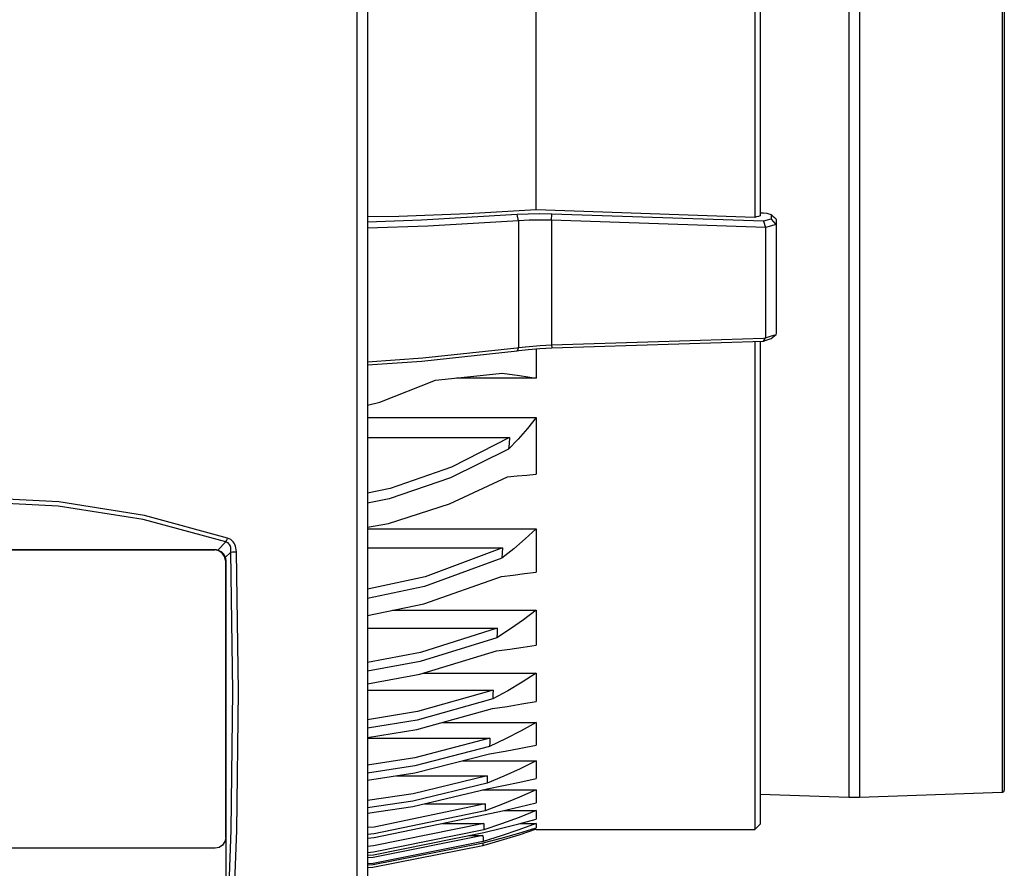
# Model space of a CAD drawing. Extents: x 0 to 297, y 0 to 210.
# Tile 39 of 41: x 238 to 266, y 125 to 149. Entities that reach past the tile are written whole.
import ezdxf

# ---------------------------------------------------------------- set-up
doc = ezdxf.new("R2010")
doc.units = 0
doc.header["$LTSCALE"] = 16.335
doc.header["$MEASUREMENT"] = 0
doc.layers.get('0').update_dxf_attribs({"linetype": 'CONTINUOUS'})

msp = doc.modelspace()

# ---------------------------------------------------------------- linework, layer by layer
at = {"color": 7, "linetype": 'Continuous'}
for p, q in [((266.27716, 170.10178), (266.27716, 127.79154)), ((248.27716, 154.18334), (248.27716, 113.44717)), ((259.37716, 154.17433), (259.37716, 143.71899)), ((261.88629, 146.14342), (261.88629, 145.95935)), ((261.88629, 145.95935), (261.88629, 145.94489)), ((261.88629, 145.94489), (261.88629, 144.92663)), ((261.88629, 144.92663), (261.88629, 144.82736)), ((261.88629, 144.82736), (261.88629, 144.66682)), ((261.88629, 144.66682), (261.88629, 144.56756)), ((261.88629, 144.56756), (261.88629, 144.5398)), ((261.88629, 144.5398), (261.88629, 144.39946)), ((261.88629, 144.39946), (261.88629, 142.02413)), ((259.2272, 143.67788), (253.0454, 143.88797)), ((259.47023, 143.57154), (253.48553, 143.77438)), ((259.68238, 143.63153), (259.75185, 143.55252)), ((259.82716, 143.63198), (259.82716, 143.47399)), ((259.75185, 143.55252), (259.82086, 143.47399)), ((259.82716, 143.47399), (259.82716, 143.46962)), ((259.82716, 143.46962), (259.82716, 140.3773)), ((261.88629, 142.02413), (261.88629, 141.92486)), ((261.88629, 141.92486), (261.88629, 141.79154)), ((261.88629, 141.79154), (261.88629, 141.76432)), ((261.88629, 141.76432), (261.88629, 141.69317)), ((261.88629, 141.69317), (261.88629, 141.66505)), ((261.88629, 141.66505), (261.88629, 140.6468)), ((261.88629, 140.6468), (261.88629, 140.63231)), ((261.88629, 140.63231), (261.88629, 140.44826)), ((259.52716, 140.26991), (259.6714, 140.3184)), ((259.6714, 140.3184), (259.82716, 140.37142)), ((252.49347, 139.99207), (252.54403, 139.99754)), ((253.48553, 139.98868), (259.47023, 140.18169)), ((259.37716, 140.17869), (259.37716, 140.01386)), ((259.37716, 140.01386), (259.37716, 135.27619)), ((259.46742, 140.26813), (259.52716, 140.27008)), ((259.47023, 140.18169), (259.57337, 140.21661)), ((259.57337, 140.21661), (259.68238, 140.25382)), ((252.50242, 139.90942), (252.55342, 139.91525)), ((253.0454, 139.13502), (250.7883, 139.13502)), ((248.27716, 138.01778), (253.0454, 138.01778)), ((248.27716, 137.45528), (252.29252, 137.45528)), ((259.37716, 135.27619), (259.37716, 134.70282)), ((248.27716, 134.87532), (253.0454, 134.87532)), ((261.88629, 134.84179), (261.88629, 134.65772)), ((259.37716, 134.70282), (259.37716, 133.65852)), ((261.88629, 134.65772), (261.88629, 134.64326)), ((230.38658, 134.28706), (243.96774, 134.28706)), ((230.39555, 134.27809), (243.95877, 134.27809)), ((248.27716, 134.34073), (252.0957, 134.34073)), ((244.25859, 133.97827), (244.25859, 126.14666)), ((244.26751, 133.98719), (244.26751, 126.14666)), ((259.37716, 133.65852), (259.37716, 133.05282)), ((261.88629, 133.625), (261.88629, 133.52573)), ((261.88629, 133.52573), (261.88629, 133.09783)), ((248.3207, 133.17667), (248.27716, 133.16719)), ((259.37716, 133.05282), (259.37716, 132.94119)), ((261.88629, 133.09783), (261.88629, 132.14666)), ((259.37716, 132.94119), (259.37716, 132.45285)), ((248.98136, 132.57321), (253.0454, 132.57321)), ((259.37716, 132.45285), (259.37716, 130.93545)), ((248.27716, 132.06668), (251.94629, 132.06668)), ((259.37716, 130.93545), (259.37716, 130.72933)), ((249.86349, 130.79595), (253.0454, 130.79595)), ((259.37716, 130.72933), (259.37716, 130.57236)), ((259.37716, 130.57236), (259.37716, 129.38438)), ((261.88629, 130.7225), (261.88629, 130.62323)), ((261.88629, 130.62323), (261.88629, 130.48991)), ((248.27716, 130.31757), (251.82825, 130.31757)), ((261.88629, 130.48991), (261.88629, 130.43993)), ((261.88629, 130.43993), (261.88629, 129.33076)), ((250.40395, 129.40319), (253.0454, 129.40319)), ((259.37716, 129.38438), (259.37716, 129.28561)), ((259.37716, 129.28561), (259.37716, 126.82185)), ((261.88629, 129.33076), (261.88629, 129.14666)), ((261.88629, 129.14666), (261.88629, 129.07986)), ((248.27716, 128.95303), (251.73428, 128.95303)), ((250.96, 128.31894), (253.0454, 128.31894)), ((249.09934, 127.89705), (251.66042, 127.89705)), ((266.27716, 127.79154), (266.27716, 127.73157)), ((266.27716, 127.79154), (266.27716, 127.73157)), ((251.52578, 127.49778), (251.65596, 127.49778)), ((251.65596, 127.49778), (253.0454, 127.49778)), ((266.27716, 127.73157), (266.27716, 127.68733)), ((266.27716, 127.73157), (266.27716, 127.68595)), ((266.27716, 127.68733), (266.27716, 127.48746)), ((266.27716, 127.68595), (266.27716, 127.48746)), ((259.37716, 127.37428), (261.88629, 127.28666)), ((259.37716, 127.37428), (261.88629, 127.28666)), ((261.88629, 127.28666), (262.18629, 127.28666)), ((261.88629, 127.28666), (262.18629, 127.28666)), ((262.18629, 127.28666), (266.21926, 127.42749)), ((262.18629, 127.28666), (266.21926, 127.42749)), ((249.89469, 127.10421), (251.60431, 127.10421)), ((252.13492, 126.91138), (253.0454, 126.91138)), ((259.37716, 126.82185), (259.37716, 126.52187)), ((250.3962, 126.54617), (251.56446, 126.54617)), ((252.58217, 126.54221), (253.0454, 126.54221)), ((252.90715, 126.38045), (253.0454, 126.38045)), ((253.0454, 126.37263), (253.0454, 126.37166)), ((253.0454, 126.37166), (259.22715, 126.37166)), ((259.37716, 126.52167), (259.22715, 126.37166)), ((244.26751, 126.14666), (244.26751, 122.45879)), ((251.13307, 126.2054), (251.53999, 126.2054)), ((243.96733, 125.84666), (230.38699, 125.84666)), ((251.53333, 125.99472), (251.53739, 125.9175)), ((251.56664, 125.92573), (251.53739, 125.9175))]:
    msp.add_line(p, q, dxfattribs=at)
at = {"color": 9, "linetype": 'Continuous'}
for p, q in [((252.54405, 143.58209), (252.50243, 143.75694)), ((253.48032, 143.59738), (253.48553, 143.77439)), ((252.54403, 139.99754), (252.50242, 139.90942)), ((253.48032, 140.07377), (253.48553, 139.98867)), ((244.27289, 134.50316), (244.04594, 134.27621)), ((243.95877, 134.27809), (243.96774, 134.28706)), ((244.25726, 134.06326), (244.41342, 134.21943)), ((244.25859, 133.97827), (244.26751, 133.98719)), ((266.21926, 127.79154), (266.21926, 127.73157)), ((266.21926, 127.73157), (266.21926, 127.62793)), ((266.21926, 127.62793), (266.21926, 127.48746)), ((266.21926, 127.48746), (266.21926, 127.42749)), ((244.26751, 126.14666), (244.25859, 126.14666))]:
    msp.add_line(p, q, dxfattribs=at)
at = {"color": 7, "linetype": 'Continuous'}
for points in [[(262.18629, 170.60666), (262.18629, 170.40492), (262.18629, 169.80345), (262.18629, 168.81345), (262.18629, 167.45338), (262.18629, 165.74856), (262.18629, 163.73076), (262.18629, 161.43755), (262.18629, 158.91167), (262.18629, 156.20015), (262.18629, 153.35351), (262.18629, 150.42479), (262.18629, 147.46853), (262.18629, 144.5398), (262.18629, 141.69317), (262.18629, 138.98165), (262.18629, 136.45576), (262.18629, 134.16256), (262.18629, 132.14475), (262.18629, 130.43993), (262.18629, 129.07986), (262.18629, 128.08987), (262.18629, 127.4884), (262.18629, 127.28666)], [(266.27716, 170.10178), (266.27716, 169.61009), (266.27716, 168.62928), (266.27716, 167.28182), (266.27716, 165.5928), (266.27716, 163.5937), (266.27716, 161.32176), (266.27716, 158.81929), (266.27716, 156.13291), (266.27716, 153.31266), (266.27716, 150.41109), (266.27716, 147.48223), (266.27716, 144.58065), (266.27716, 141.76041), (266.27716, 139.07403), (266.27716, 136.57156), (266.27716, 134.29961), (266.27716, 132.30051), (266.27716, 130.6115), (266.27716, 129.26403), (266.27716, 128.28322), (266.27716, 127.79154)], [(259.2272, 154.21544), (259.2272, 151.59944), (259.2272, 148.94666), (259.2272, 146.29389), (259.2272, 143.67788)], [(248.27716, 154.18334), (248.27716, 148.99592), (248.27716, 142.35096), (248.27716, 135.66007), (248.27716, 128.94822), (248.27716, 122.24048), (248.27716, 115.56187), (248.27716, 113.44717)], [(253.0454, 143.88797), (253.0454, 146.40108), (253.0454, 148.94666), (253.0454, 151.49223), (253.0454, 154.00534)], [(261.88629, 151.74989), (261.88629, 150.42479), (261.88629, 147.46853), (261.88629, 146.14342)], [(253.0454, 143.88797), (251.12596, 143.77487), (249.15871, 143.70608), (248.27716, 143.69817)], [(252.50242, 143.75693), (249.80485, 143.59569), (248.27716, 143.54502)], [(253.48553, 143.77438), (253.14636, 143.78003), (252.81795, 143.77404), (252.50242, 143.75693)], [(259.37716, 143.71899), (259.32688, 143.70526), (259.2769, 143.69156), (259.2272, 143.67788)], [(259.37716, 143.80696), (259.46846, 143.80402), (259.55977, 143.80093)], [(259.68238, 143.63153), (259.57405, 143.60107), (259.47023, 143.57154)], [(259.55977, 143.80093), (259.62163, 143.78016), (259.68238, 143.7597)], [(259.68238, 143.7597), (259.73066, 143.7171), (259.77892, 143.67453), (259.82716, 143.63198)], [(259.68238, 143.7597), (259.68238, 143.71475), (259.68238, 143.67214), (259.68238, 143.63153)], [(252.54403, 143.58205), (249.98392, 143.42938), (248.27716, 143.37186)], [(253.48032, 143.59738), (253.15719, 143.60332), (252.84456, 143.59805), (252.54403, 143.58205)], [(259.52716, 143.39109), (256.50344, 143.49418), (253.48032, 143.59738)], [(259.47024, 143.57154), (259.48936, 143.51129), (259.5084, 143.45119), (259.52716, 143.39126)], [(259.82086, 143.47399), (259.66969, 143.43172), (259.52716, 143.39126)], [(259.52716, 143.39109), (259.52716, 141.81243), (259.52716, 140.27008)], [(259.82716, 143.46962), (259.82401, 143.4718), (259.82086, 143.47399)], [(259.68238, 140.25382), (259.73118, 140.29451), (259.77793, 140.33348), (259.82716, 140.37142)], [(261.88629, 140.44826), (261.88629, 138.98165), (261.88629, 136.45576), (261.88629, 134.84179)], [(252.54403, 139.99754), (252.84464, 140.03187), (253.15717, 140.05757), (253.48032, 140.07377)], [(253.48032, 140.07377), (256.50344, 140.17183), (259.46742, 140.26813)], [(259.22715, 140.17385), (259.22715, 137.47802), (259.22715, 134.90532), (259.22715, 132.6011), (259.22715, 130.60942), (259.22715, 128.96835), (259.22715, 127.70929), (259.22715, 126.85629), (259.22715, 126.42568), (259.22715, 126.37166)], [(259.47024, 140.18168), (259.48938, 140.21123), (259.50843, 140.24068), (259.52716, 140.27006)], [(248.27716, 139.59856), (249.84039, 139.70476), (252.49347, 139.99207)], [(248.27716, 139.51037), (249.8144, 139.61645), (252.50242, 139.90942)], [(252.55342, 139.91525), (252.81802, 139.94545), (253.14635, 139.97217), (253.48553, 139.98868)], [(253.0454, 139.96396), (253.0454, 139.75697), (253.0454, 139.4449), (253.0454, 139.13502)], [(250.1982, 139.07998), (250.83121, 139.13903), (251.46028, 139.20519), (252.08496, 139.27842)], [(252.08496, 139.27842), (252.56984, 139.20886), (253.0454, 139.13502)], [(248.27716, 138.37247), (248.62255, 138.4523), (250.1982, 139.07998)], [(253.0454, 138.01778), (252.79961, 137.71036), (252.53931, 137.41165), (252.26451, 137.12208)], [(253.0454, 138.01778), (253.0454, 137.47675), (253.0454, 136.94446), (253.0454, 136.42132)], [(252.29252, 137.45528), (250.65474, 136.6197), (248.91462, 136.01066), (248.27716, 135.88037)], [(252.29252, 137.45528), (252.27915, 137.28791), (252.26451, 137.12208)], [(252.26451, 137.12208), (250.62683, 136.3119), (248.89294, 135.72206), (248.27716, 135.59947)], [(252.23809, 136.3436), (252.50828, 136.36856), (252.77739, 136.39447), (253.0454, 136.42132)], [(248.27716, 134.91747), (248.86585, 135.02803), (250.59407, 135.5814), (252.23809, 136.3436)], [(253.0454, 134.87532), (252.73707, 134.58965), (252.41392, 134.31345), (252.0759, 134.04727)], [(253.0454, 134.87532), (253.0454, 134.45866), (253.0454, 134.05022), (253.0454, 133.65025)], [(261.88629, 134.64326), (261.88629, 134.16256), (261.88629, 133.625)], [(244.25859, 133.97827), (244.23577, 134.09305), (244.1708, 134.19029), (244.07355, 134.25526), (243.95877, 134.27809)], [(243.96774, 134.28706), (243.99391, 134.28587), (244.01997, 134.28228), (244.04594, 134.27621)], [(244.04594, 134.27621), (244.13988, 134.23095), (244.21263, 134.15769), (244.25726, 134.06326)], [(252.0957, 134.34073), (249.90242, 133.5212), (248.3207, 133.17667)], [(252.0957, 134.34073), (252.08628, 134.19349), (252.0759, 134.04727)], [(244.25726, 134.06326), (244.263, 134.03799), (244.26639, 134.01264), (244.26751, 133.98719)], [(252.0759, 134.04727), (249.88582, 133.24627), (248.27716, 132.90301)], [(252.06008, 133.52964), (252.3902, 133.56802), (252.71866, 133.60823), (253.0454, 133.65025)], [(248.27716, 132.42786), (249.87029, 132.75669), (252.06008, 133.52964)], [(253.0454, 132.57321), (252.68949, 132.3045), (252.31802, 132.04567), (251.93129, 131.79763)], [(253.0454, 132.57321), (253.0454, 132.23687), (253.0454, 131.90854), (253.0454, 131.58838)], [(251.94629, 132.06668), (249.77568, 131.37663), (248.27716, 131.09713)], [(251.94629, 132.06668), (251.93889, 131.93237), (251.93129, 131.79763)], [(261.88629, 132.14666), (261.88629, 132.14475), (261.88629, 130.7225)], [(251.93129, 131.79763), (249.76403, 131.12052), (248.27716, 130.84771)], [(248.27716, 130.49754), (249.75642, 130.76323), (251.92187, 131.42498)], [(251.92187, 131.42498), (252.29866, 131.47661), (252.67321, 131.53109), (253.0454, 131.58838)], [(253.0454, 130.79595), (252.64914, 130.54115), (252.23898, 130.29802), (251.81815, 130.06872)], [(253.0454, 130.79595), (253.0454, 130.52183), (253.0454, 130.25562), (253.0454, 129.99743)], [(251.82825, 130.31757), (249.68585, 129.70944), (248.27716, 129.47382)], [(251.82825, 130.31757), (251.82341, 130.19364), (251.81815, 130.06872)], [(251.81815, 130.06872), (249.67821, 129.46988), (248.27716, 129.23861)], [(251.81223, 129.79136), (252.22618, 129.8561), (252.63729, 129.9248), (253.0454, 129.99743)], [(248.27716, 128.97481), (249.67383, 129.20194), (251.81223, 129.79136)], [(253.0454, 129.40319), (252.61642, 129.16224), (252.17719, 128.93505), (251.72832, 128.72197)], [(253.0454, 129.40319), (253.0454, 129.1819), (253.0454, 128.96845), (253.0454, 128.76294)], [(251.73428, 128.95303), (249.61656, 128.39988), (248.27716, 128.19319)], [(251.73428, 128.95303), (251.73153, 128.83724), (251.72832, 128.72197)], [(261.88629, 129.07986), (261.88629, 128.08987), (261.88629, 127.4884), (261.88629, 127.28666)], [(251.72832, 128.72197), (249.61212, 128.1758), (248.27716, 127.97201)], [(251.7248, 128.51425), (252.1685, 128.59201), (252.60878, 128.67492), (253.0454, 128.76294)], [(248.27716, 127.77288), (249.60992, 127.97416), (251.7248, 128.51425)], [(253.0454, 128.31894), (252.59234, 128.09303), (252.12967, 127.88077), (251.65801, 127.68246)], [(253.0454, 128.31894), (253.0454, 128.14496), (253.0454, 127.97881), (253.0454, 127.82054)], [(251.66042, 127.89705), (249.56299, 127.382), (248.27716, 127.19513)], [(251.65596, 127.52919), (252.12323, 127.61995), (252.58647, 127.71708), (253.0454, 127.82054)], [(251.66042, 127.89705), (251.65943, 127.79021), (251.65801, 127.68246)], [(251.65801, 127.68246), (249.56142, 127.17281), (248.27716, 126.98785)], [(248.27716, 126.84012), (249.56021, 127.0235), (251.65596, 127.52919)], [(253.0454, 127.49778), (252.57406, 127.28695), (252.09377, 127.08938), (251.60512, 126.90534)], [(253.0454, 127.49778), (253.0454, 127.36772), (253.0454, 127.24547), (253.0454, 127.13107)], [(251.60431, 127.10421), (248.46878, 126.44419), (248.27716, 126.43091)], [(251.60398, 126.79703), (252.0892, 126.90078), (252.56979, 127.01216), (253.0454, 127.13107)], [(251.60431, 127.10421), (251.60492, 127.00525), (251.60512, 126.90534)], [(251.60512, 126.90534), (248.46931, 126.25067), (248.27716, 126.23747)], [(248.27716, 126.13273), (248.46872, 126.14583), (251.60398, 126.79703)], [(251.56733, 126.29315), (252.0654, 126.40996), (252.55822, 126.53561), (253.0454, 126.66999)], [(253.0454, 126.91138), (252.56106, 126.71568), (252.06843, 126.53264), (251.56805, 126.36248)], [(253.0454, 126.91138), (253.0454, 126.8231), (253.0454, 126.74263), (253.0454, 126.66999)], [(251.56446, 126.54617), (248.44799, 125.90997), (248.27716, 125.89848)], [(251.56805, 126.36248), (248.44971, 125.73038), (248.27716, 125.71887)], [(251.54503, 126.00255), (252.05118, 126.13253), (252.55145, 126.27252), (253.0454, 126.42239)], [(253.0454, 126.54221), (252.55283, 126.36164), (252.0526, 126.19295), (251.54527, 126.03633)], [(251.56446, 126.54617), (251.5664, 126.45469), (251.56805, 126.36248)], [(253.0454, 126.38045), (252.54955, 126.21513), (252.04672, 126.06076), (251.56664, 125.92573)], [(253.0454, 126.54221), (253.0454, 126.49446), (253.0454, 126.45452), (253.0454, 126.42239)], [(244.26751, 126.14666), (244.24468, 126.03189), (244.17963, 125.93456), (244.08224, 125.86951), (243.96733, 125.84666)], [(248.27716, 125.65166), (248.44922, 125.66311), (251.56733, 126.29315)], [(251.53999, 126.2054), (248.43537, 125.58317), (248.27716, 125.57273)], [(251.53999, 126.2054), (251.54233, 126.12087), (251.54527, 126.03633)], [(251.54527, 126.03633), (248.43779, 125.41742), (248.27716, 125.40688)], [(248.27716, 125.37403), (248.43757, 125.38454), (251.54503, 126.00255)], [(251.53739, 125.9175), (248.42569, 125.30216), (248.27716, 125.2925)]]:
    msp.add_lwpolyline(points, dxfattribs=at)
at = {"color": 9, "linetype": 'Continuous'}
for points in [[(266.21926, 170.10178), (266.21926, 169.66782), (266.21926, 168.68426), (266.21926, 167.33304), (266.21926, 165.63931), (266.21926, 163.63464), (266.21926, 161.35634), (266.21926, 158.84687), (266.21926, 156.15298), (266.21926, 153.32485), (266.21926, 150.41517), (266.21926, 147.47814), (266.21926, 144.56846), (266.21926, 141.74034), (266.21926, 139.04645), (266.21926, 136.53697), (266.21926, 134.25868), (266.21926, 132.254), (266.21926, 130.56028), (266.21926, 129.20905), (266.21926, 128.2255), (266.21926, 127.79154)], [(247.97294, 155.69141), (247.97294, 149.08595), (247.97294, 142.40942), (247.97294, 135.68674), (247.97294, 128.94301), (247.97294, 122.2034), (247.97294, 115.49305), (247.97293, 108.83704)], [(252.54403, 143.58205), (252.54403, 142.45448), (252.54403, 141.26858), (252.54403, 139.99754)], [(253.48032, 143.59738), (253.48032, 142.48861), (253.48032, 141.32255), (253.48032, 140.07377)], [(244.32183, 134.61501), (241.96938, 135.25184), (239.55228, 135.6335), (237.13798, 135.756), (234.72373, 135.62525), (232.30448, 135.23451), (230.03249, 134.61501)], [(244.27289, 134.50316), (241.93726, 135.13886), (239.53637, 135.52003), (237.13821, 135.64237), (234.74012, 135.51179), (232.33711, 135.12155), (230.08143, 134.50316)], [(244.27289, 134.50316), (244.29123, 134.53527), (244.30801, 134.57364), (244.32183, 134.61501)], [(244.41342, 134.21943), (244.41637, 134.26544), (244.41486, 134.30649), (244.40969, 134.3425), (244.40141, 134.3743), (244.39008, 134.40301), (244.37525, 134.42945), (244.35637, 134.45352), (244.33314, 134.47443), (244.30532, 134.4913), (244.27289, 134.50316)], [(244.57013, 134.2247), (244.56541, 134.28467), (244.55548, 134.33873), (244.54145, 134.38663), (244.52393, 134.4294), (244.50279, 134.46852), (244.47725, 134.50511), (244.44658, 134.53911), (244.4105, 134.56953), (244.36886, 134.59525), (244.32183, 134.61501)], [(244.28013, 122.44617), (244.4259, 126.35592), (244.47049, 130.28756), (244.41342, 134.21943)], [(244.41342, 134.21943), (244.45985, 134.22157), (244.51465, 134.22341), (244.57013, 134.2247)], [(244.43592, 122.43656), (244.58269, 126.35127), (244.62759, 130.28786), (244.57013, 134.2247)]]:
    msp.add_lwpolyline(points, dxfattribs=at)
at = {"color": 7, "linetype": 'Continuous'}
for start, end in [(330.667082, 0), (330.667046, 0), (272, 301.333684), (272, 301.333654), (301.333684, 314.766691), (301.333654, 314.766796), (314.766691, 330.667082), (314.766796, 330.667046)]:
    msp.add_arc((266.21716, 127.48746), 0.06, start, end, dxfattribs=at)

doc.saveas('drawing.dxf')
